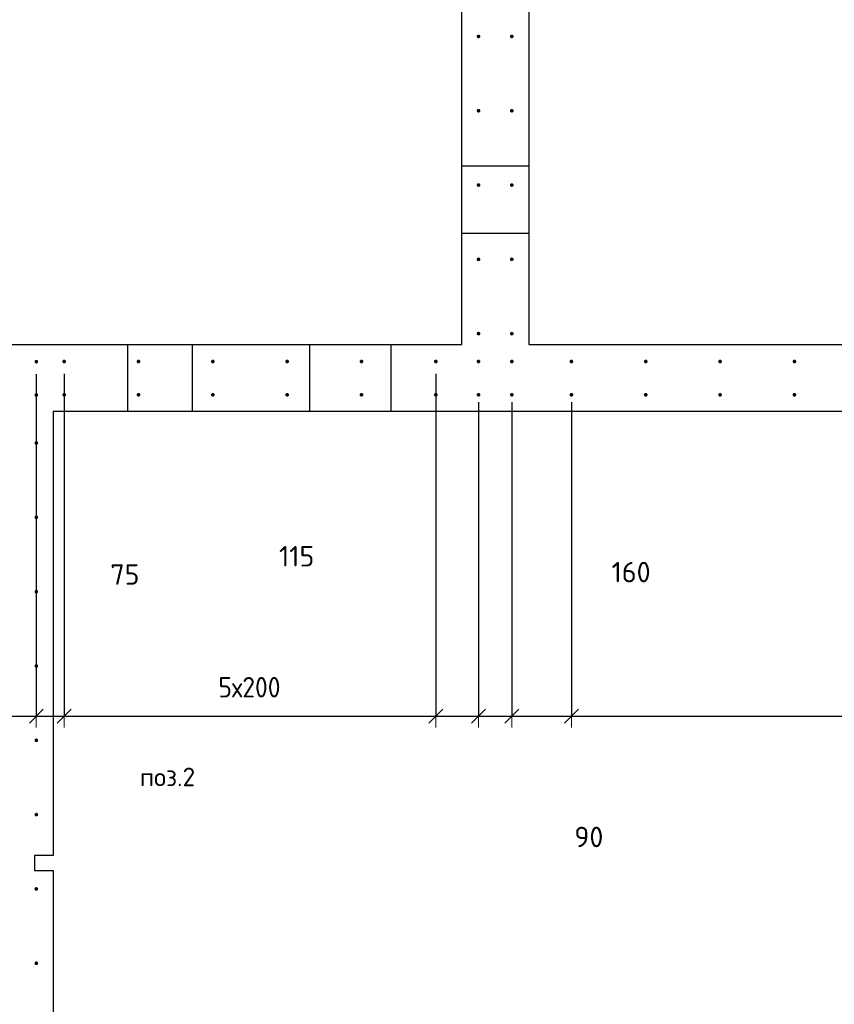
# Model space of a CAD drawing. Header units: millimetres. Extents: x -3026 to 47325, y -2839 to 55854.
# Tile 27 of 130: x 8910 to 11102, y 32724 to 35375. Entities that reach past the tile are written whole.
import ezdxf

# ---------------------------------------------------------------- set-up
doc = ezdxf.new("R2010")
doc.units = ezdxf.units.MM
doc.header["$PDMODE"] = 65
doc.linetypes.add('________', pattern=[0])
for name, color, linetype, lineweight in [('Standard', 7, 'Continuous', 25), ('Арм.стержн. вертикальными 1', 22, 'Continuous', 35), ('Размерная линия_ общее', 7, 'Continuous', 13)]:
    doc.layers.add(name, color=color, linetype=linetype, lineweight=lineweight)
doc.styles.add('ISOCPEUR', font='ISOCPEUR')
doc.dimstyles.new('DIMSTYLE_3', dxfattribs={"dimtxt": 55, "dimasz": 62.5, "dimexe": 0, "dimexo": 0, "dimgap": 27.5, "dimtad": 2, "dimdec": 0, "dimrnd": 5, "dimzin": 12, "dimdsep": 46, "dimtxsty": 'ISOCPEUR', "dimblk1": 'ALL_ML_STRICH', "dimblk2": 'ALL_ML_STRICH', "dimsah": 1, "dimcen": 0, "dimclrd": 7, "dimclre": 256, "dimclrt": 7, "dimadec": 0, "dimazin": 0, "dimtfac": 1, "dimtdec": 0, "dimtix": 1, "dimtmove": 2, "dimatfit": 3, "dimfxl": 0, "dimtzin": 0, "dimlwd": 0, "dimlwe": -3, "dimarcsym": 0})
doc.dimstyles.new('DIMSTYLE_8', dxfattribs={"dimtxt": 55, "dimasz": 62.5, "dimexe": 0, "dimexo": 0, "dimgap": 27.5, "dimtad": 2, "dimdec": 0, "dimrnd": 5, "dimzin": 12, "dimdsep": 46, "dimtxsty": 'ISOCPEUR', "dimblk1": 'ALL_ML_STRICH', "dimblk2": 'ALL_ML_STRICH', "dimsah": 1, "dimcen": 0, "dimclrd": 7, "dimclre": 256, "dimclrt": 7, "dimadec": 0, "dimazin": 0, "dimtfac": 1, "dimtdec": 0, "dimtix": 1, "dimtmove": 2, "dimatfit": 3, "dimfxl": 0, "dimtvp": 1.2, "dimtzin": 0, "dimlwd": 0, "dimlwe": -3, "dimarcsym": 0})
doc.dimstyles.new('DIMSTYLE_9', dxfattribs={"dimtxt": 55, "dimasz": 62.5, "dimexe": 0, "dimexo": 0, "dimgap": 27.5, "dimtad": 0, "dimdec": 0, "dimrnd": 5, "dimzin": 12, "dimdsep": 46, "dimtxsty": 'ISOCPEUR', "dimblk1": 'ALL_ML_STRICH', "dimblk2": 'ALL_ML_STRICH', "dimsah": 1, "dimcen": 0, "dimclrd": 7, "dimclre": 256, "dimclrt": 7, "dimadec": 0, "dimazin": 0, "dimtfac": 1, "dimtdec": 0, "dimtix": 1, "dimtmove": 2, "dimatfit": 3, "dimfxl": 0, "dimtvp": 1.2, "dimtzin": 0, "dimlwd": 0, "dimlwe": -3, "dimarcsym": 0})

# ---------------------------------------------------------------- blocks, each defined once
blk = doc.blocks.new('ALL_ML_STRICH')
at = {"color": 0, "linetype": 'ByBlock', "lineweight": -2}
for p, q in [((0, -0.5), (0, 0.5)), ((-1, 0), (0.5, 0)), ((-0.3, -0.3), (0.3, 0.3))]:
    blk.add_line(p, q, dxfattribs=at)
blk = doc.blocks.new('*D391')
at = {"layer": 'DEFPOINTS', "color": 7, "linetype": 'Continuous', "lineweight": 13, "transparency": 33554687}
for p in [(8865.5, 34440.8), (8955, 34440.8), (8865.5, 33500.3)]:
    blk.add_point(p, dxfattribs=at)
at = {"layer": 'Размерная линия_ общее', "color": 253, "linetype": 'Continuous', "lineweight": -2, "true_color": 0xa0a0a0, "transparency": 33554687}
for p, q in [((8865.5, 34420.8), (8865.5, 33500.3)), ((8955, 34420.8), (8955, 33500.3))]:
    blk.add_line(p, q, dxfattribs=at)
at = {"layer": 'Размерная линия_ общее', "color": 7, "linetype": 'Continuous', "lineweight": -2, "transparency": 33554687}
blk.add_line((8865.5, 33500.3), (8955, 33500.3), dxfattribs=at)
at = {"layer": 'Размерная линия_ общее', "color": 7, "linetype": 'Continuous', "lineweight": 13, "transparency": 33554687, "xscale": 62.5, "yscale": 62.5, "zscale": 62.5, "rotation": 180}
blk.add_blockref('ALL_ML_STRICH', (8865.5, 33500.3), dxfattribs=at)
at = {"layer": 'Размерная линия_ общее', "color": 7, "linetype": 'Continuous', "lineweight": 13, "transparency": 33554687, "xscale": 62.5, "yscale": 62.5, "zscale": 62.5}
blk.add_blockref('ALL_ML_STRICH', (8955, 33500.3), dxfattribs=at)
at = {"layer": 'Размерная линия_ общее', "color": 7, "linetype": 'Continuous', "lineweight": 13, "transparency": 33554687, "insert": (8209, 32844.9), "char_height": 55, "width": 110, "attachment_point": 5, "style": 'ISOCPEUR'}
blk.add_mtext('\\A1;{90}', dxfattribs=at)
blk = doc.blocks.new('*D392')
at = {"layer": 'DEFPOINTS', "color": 7, "linetype": 'Continuous', "lineweight": 13, "transparency": 33554687}
for p in [(8955, 34440.8), (9030, 34441.3), (8955, 33500.3)]:
    blk.add_point(p, dxfattribs=at)
at = {"layer": 'Размерная линия_ общее', "color": 253, "linetype": 'Continuous', "lineweight": -2, "true_color": 0xa0a0a0, "transparency": 33554687}
for p, q in [((8955, 34420.8), (8955, 33500.3)), ((9030, 34421.3), (9030, 33500.3))]:
    blk.add_line(p, q, dxfattribs=at)
at = {"layer": 'Размерная линия_ общее', "color": 7, "linetype": 'Continuous', "lineweight": -2, "transparency": 33554687}
blk.add_line((8955, 33500.3), (9030, 33500.3), dxfattribs=at)
at = {"layer": 'Размерная линия_ общее', "color": 7, "linetype": 'Continuous', "lineweight": 13, "transparency": 33554687, "xscale": 62.5, "yscale": 62.5, "zscale": 62.5, "rotation": 180}
blk.add_blockref('ALL_ML_STRICH', (8955, 33500.3), dxfattribs=at)
at = {"layer": 'Размерная линия_ общее', "color": 7, "linetype": 'Continuous', "lineweight": 13, "transparency": 33554687, "xscale": 62.5, "yscale": 62.5, "zscale": 62.5}
blk.add_blockref('ALL_ML_STRICH', (9030, 33500.3), dxfattribs=at)
at = {"layer": 'Размерная линия_ общее', "color": 7, "linetype": 'Continuous', "lineweight": 13, "transparency": 33554687, "insert": (9193.3, 33881.3), "char_height": 55, "width": 110, "attachment_point": 5, "style": 'ISOCPEUR'}
blk.add_mtext('\\A1;{75}', dxfattribs=at)
blk = doc.blocks.new('*D393')
at = {"layer": 'DEFPOINTS', "color": 7, "linetype": 'Continuous', "lineweight": 13, "transparency": 33554687}
for p in [(9030, 34441.3), (10030, 34441.3), (9030, 33500.3)]:
    blk.add_point(p, dxfattribs=at)
at = {"layer": 'Размерная линия_ общее', "color": 253, "linetype": 'Continuous', "lineweight": -2, "true_color": 0xa0a0a0, "transparency": 33554687}
for p, q in [((9030, 34421.3), (9030, 33500.3)), ((10030, 34421.3), (10030, 33500.3))]:
    blk.add_line(p, q, dxfattribs=at)
at = {"layer": 'Размерная линия_ общее', "color": 7, "linetype": 'Continuous', "lineweight": -2, "transparency": 33554687}
blk.add_line((9030, 33500.3), (10030, 33500.3), dxfattribs=at)
at = {"layer": 'Размерная линия_ общее', "color": 7, "linetype": 'Continuous', "lineweight": 13, "transparency": 33554687, "xscale": 62.5, "yscale": 62.5, "zscale": 62.5, "rotation": 180}
blk.add_blockref('ALL_ML_STRICH', (9030, 33500.3), dxfattribs=at)
at = {"layer": 'Размерная линия_ общее', "color": 7, "linetype": 'Continuous', "lineweight": 13, "transparency": 33554687, "xscale": 62.5, "yscale": 62.5, "zscale": 62.5}
blk.add_blockref('ALL_ML_STRICH', (10030, 33500.3), dxfattribs=at)
at = {"layer": 'Размерная линия_ общее', "color": 7, "linetype": 'Continuous', "lineweight": 13, "transparency": 33554687, "insert": (9445, 33605.3), "char_height": 55, "width": 2.75, "attachment_point": 1, "line_spacing_factor": 0.60241, "style": 'ISOCPEUR'}
blk.add_mtext('\\W0.91;5х200', dxfattribs=at)
blk = doc.blocks.new('*D394')
at = {"layer": 'DEFPOINTS', "color": 7, "linetype": 'Continuous', "lineweight": 13, "transparency": 33554687}
for p in [(10030, 34441.3), (10145, 34365), (10030, 33500.3)]:
    blk.add_point(p, dxfattribs=at)
at = {"layer": 'Размерная линия_ общее', "color": 253, "linetype": 'Continuous', "lineweight": -2, "true_color": 0xa0a0a0, "transparency": 33554687}
for p, q in [((10030, 34421.3), (10030, 33500.3)), ((10145, 34345), (10145, 33500.3))]:
    blk.add_line(p, q, dxfattribs=at)
at = {"layer": 'Размерная линия_ общее', "color": 7, "linetype": 'Continuous', "lineweight": -2, "transparency": 33554687}
blk.add_line((10030, 33500.3), (10145, 33500.3), dxfattribs=at)
at = {"layer": 'Размерная линия_ общее', "color": 7, "linetype": 'Continuous', "lineweight": 13, "transparency": 33554687, "xscale": 62.5, "yscale": 62.5, "zscale": 62.5, "rotation": 180}
blk.add_blockref('ALL_ML_STRICH', (10030, 33500.3), dxfattribs=at)
at = {"layer": 'Размерная линия_ общее', "color": 7, "linetype": 'Continuous', "lineweight": 13, "transparency": 33554687, "xscale": 62.5, "yscale": 62.5, "zscale": 62.5}
blk.add_blockref('ALL_ML_STRICH', (10145, 33500.3), dxfattribs=at)
at = {"layer": 'Размерная линия_ общее', "color": 7, "linetype": 'Continuous', "lineweight": 13, "transparency": 33554687, "insert": (9655.6, 33930.4), "char_height": 55, "width": 165, "attachment_point": 5, "style": 'ISOCPEUR'}
blk.add_mtext('\\A1;{115}', dxfattribs=at)
blk = doc.blocks.new('*D395')
at = {"layer": 'DEFPOINTS', "color": 7, "linetype": 'Continuous', "lineweight": 13, "transparency": 33554687}
for p in [(10145, 34365), (10234.5, 34365), (10145, 33500.3)]:
    blk.add_point(p, dxfattribs=at)
at = {"layer": 'Размерная линия_ общее', "color": 253, "linetype": 'Continuous', "lineweight": -2, "true_color": 0xa0a0a0, "transparency": 33554687}
for p, q in [((10145, 34345), (10145, 33500.3)), ((10234.5, 34345), (10234.5, 33500.3))]:
    blk.add_line(p, q, dxfattribs=at)
at = {"layer": 'Размерная линия_ общее', "color": 7, "linetype": 'Continuous', "lineweight": -2, "transparency": 33554687}
blk.add_line((10145, 33500.3), (10234.5, 33500.3), dxfattribs=at)
at = {"layer": 'Размерная линия_ общее', "color": 7, "linetype": 'Continuous', "lineweight": 13, "transparency": 33554687, "xscale": 62.5, "yscale": 62.5, "zscale": 62.5, "rotation": 180}
blk.add_blockref('ALL_ML_STRICH', (10145, 33500.3), dxfattribs=at)
at = {"layer": 'Размерная линия_ общее', "color": 7, "linetype": 'Continuous', "lineweight": 13, "transparency": 33554687, "xscale": 62.5, "yscale": 62.5, "zscale": 62.5}
blk.add_blockref('ALL_ML_STRICH', (10234.5, 33500.3), dxfattribs=at)
at = {"layer": 'Размерная линия_ общее', "color": 7, "linetype": 'Continuous', "lineweight": 13, "transparency": 33554687, "insert": (10441.8, 33174.8), "char_height": 55, "width": 110, "attachment_point": 5, "style": 'ISOCPEUR'}
blk.add_mtext('\\A1;{90}', dxfattribs=at)
blk = doc.blocks.new('*D396')
at = {"layer": 'DEFPOINTS', "color": 7, "linetype": 'Continuous', "lineweight": 13, "transparency": 33554687}
for p in [(10234.5, 34365), (10395, 34365), (10234.5, 33500.3)]:
    blk.add_point(p, dxfattribs=at)
at = {"layer": 'Размерная линия_ общее', "color": 253, "linetype": 'Continuous', "lineweight": -2, "true_color": 0xa0a0a0, "transparency": 33554687}
for p, q in [((10234.5, 34345), (10234.5, 33500.3)), ((10395, 34345), (10395, 33500.3))]:
    blk.add_line(p, q, dxfattribs=at)
at = {"layer": 'Размерная линия_ общее', "color": 7, "linetype": 'Continuous', "lineweight": -2, "transparency": 33554687}
blk.add_line((10234.5, 33500.3), (10395, 33500.3), dxfattribs=at)
at = {"layer": 'Размерная линия_ общее', "color": 7, "linetype": 'Continuous', "lineweight": 13, "transparency": 33554687, "xscale": 62.5, "yscale": 62.5, "zscale": 62.5, "rotation": 180}
blk.add_blockref('ALL_ML_STRICH', (10234.5, 33500.3), dxfattribs=at)
at = {"layer": 'Размерная линия_ общее', "color": 7, "linetype": 'Continuous', "lineweight": 13, "transparency": 33554687, "xscale": 62.5, "yscale": 62.5, "zscale": 62.5}
blk.add_blockref('ALL_ML_STRICH', (10395, 33500.3), dxfattribs=at)
at = {"layer": 'Размерная линия_ общее', "color": 7, "linetype": 'Continuous', "lineweight": 13, "transparency": 33554687, "insert": (10555.6, 33887.7), "char_height": 55, "width": 165, "attachment_point": 5, "style": 'ISOCPEUR'}
blk.add_mtext('\\A1;{160}', dxfattribs=at)
blk = doc.blocks.new('*D397')
at = {"layer": 'DEFPOINTS', "color": 7, "linetype": 'Continuous', "lineweight": 13, "transparency": 33554687}
for p in [(12795, 34441.3), (10395, 34365), (10395, 33500.3)]:
    blk.add_point(p, dxfattribs=at)
at = {"layer": 'Размерная линия_ общее', "color": 253, "linetype": 'Continuous', "lineweight": -2, "true_color": 0xa0a0a0, "transparency": 33554687}
for p, q in [((12795, 34421.3), (12795, 33500.3)), ((10395, 34345), (10395, 33500.3))]:
    blk.add_line(p, q, dxfattribs=at)
at = {"layer": 'Размерная линия_ общее', "color": 7, "linetype": 'Continuous', "lineweight": -2, "transparency": 33554687}
blk.add_line((10395, 33500.3), (12795, 33500.3), dxfattribs=at)
at = {"layer": 'Размерная линия_ общее', "color": 7, "linetype": 'Continuous', "lineweight": 13, "transparency": 33554687, "xscale": 62.5, "yscale": 62.5, "zscale": 62.5, "rotation": 180}
blk.add_blockref('ALL_ML_STRICH', (10395, 33500.3), dxfattribs=at)
at = {"layer": 'Размерная линия_ общее', "color": 7, "linetype": 'Continuous', "lineweight": 13, "transparency": 33554687, "xscale": 62.5, "yscale": 62.5, "zscale": 62.5}
blk.add_blockref('ALL_ML_STRICH', (12795, 33500.3), dxfattribs=at)
at = {"layer": 'Размерная линия_ общее', "color": 7, "linetype": 'Continuous', "lineweight": 13, "transparency": 33554687, "insert": (11407.5, 33605.3), "char_height": 55, "width": 2.75, "attachment_point": 1, "line_spacing_factor": 0.60241, "style": 'ISOCPEUR'}
blk.add_mtext('\\W0.91;12х200=2400', dxfattribs=at)

msp = doc.modelspace()

# ---------------------------------------------------------------- hatches: boundary and pattern name
at = {"layer": 'Арм.стержн. вертикальными 1', "linetype": 'Continuous', "lineweight": 50, "transparency": 33554687}
for points in [[(10150, 35329.5), (10149.6, 35331.4), (10148.5, 35333), (10146.9, 35334.1), (10145, 35334.5), (10143.1, 35334.1), (10141.4, 35333), (10140.4, 35331.4), (10140, 35329.5), (10140.4, 35327.6), (10141.4, 35326), (10143.1, 35324.9), (10145, 35324.5), (10146.9, 35324.9), (10148.5, 35326), (10149.6, 35327.6)], [(10239.5, 35329.5), (10239.1, 35331.4), (10238, 35333), (10236.4, 35334.1), (10234.5, 35334.5), (10232.6, 35334.1), (10231, 35333), (10229.9, 35331.4), (10229.5, 35329.5), (10229.9, 35327.6), (10231, 35326), (10232.6, 35324.9), (10234.5, 35324.5), (10236.4, 35324.9), (10238, 35326), (10239.1, 35327.6)], [(10150, 35129.5), (10149.6, 35131.4), (10148.5, 35133), (10146.9, 35134.1), (10145, 35134.5), (10143.1, 35134.1), (10141.4, 35133), (10140.4, 35131.4), (10140, 35129.5), (10140.4, 35127.6), (10141.4, 35126), (10143.1, 35124.9), (10145, 35124.5), (10146.9, 35124.9), (10148.5, 35126), (10149.6, 35127.6)], [(10239.5, 35129.5), (10239.1, 35131.4), (10238, 35133), (10236.4, 35134.1), (10234.5, 35134.5), (10232.6, 35134.1), (10231, 35133), (10229.9, 35131.4), (10229.5, 35129.5), (10229.9, 35127.6), (10231, 35126), (10232.6, 35124.9), (10234.5, 35124.5), (10236.4, 35124.9), (10238, 35126), (10239.1, 35127.6)], [(10150, 34929.5), (10149.6, 34931.4), (10148.5, 34933), (10146.9, 34934.1), (10145, 34934.5), (10143.1, 34934.1), (10141.4, 34933), (10140.4, 34931.4), (10140, 34929.5), (10140.4, 34927.6), (10141.4, 34926), (10143.1, 34924.9), (10145, 34924.5), (10146.9, 34924.9), (10148.5, 34926), (10149.6, 34927.6)], [(10239.5, 34929.5), (10239.1, 34931.4), (10238, 34933), (10236.4, 34934.1), (10234.5, 34934.5), (10232.6, 34934.1), (10231, 34933), (10229.9, 34931.4), (10229.5, 34929.5), (10229.9, 34927.6), (10231, 34926), (10232.6, 34924.9), (10234.5, 34924.5), (10236.4, 34924.9), (10238, 34926), (10239.1, 34927.6)], [(10150, 34729.5), (10149.6, 34731.4), (10148.5, 34733), (10146.9, 34734.1), (10145, 34734.5), (10143.1, 34734.1), (10141.4, 34733), (10140.4, 34731.4), (10140, 34729.5), (10140.4, 34727.6), (10141.4, 34726), (10143.1, 34724.9), (10145, 34724.5), (10146.9, 34724.9), (10148.5, 34726), (10149.6, 34727.6)], [(10239.5, 34729.5), (10239.1, 34731.4), (10238, 34733), (10236.4, 34734.1), (10234.5, 34734.5), (10232.6, 34734.1), (10231, 34733), (10229.9, 34731.4), (10229.5, 34729.5), (10229.9, 34727.6), (10231, 34726), (10232.6, 34724.9), (10234.5, 34724.5), (10236.4, 34724.9), (10238, 34726), (10239.1, 34727.6)], [(10150, 34529.5), (10149.6, 34531.4), (10148.5, 34533), (10146.9, 34534.1), (10145, 34534.5), (10143.1, 34534.1), (10141.4, 34533), (10140.4, 34531.4), (10140, 34529.5), (10140.4, 34527.6), (10141.4, 34526), (10143.1, 34524.9), (10145, 34524.5), (10146.9, 34524.9), (10148.5, 34526), (10149.6, 34527.6)], [(10239.5, 34529.5), (10239.1, 34531.4), (10238, 34533), (10236.4, 34534.1), (10234.5, 34534.5), (10232.6, 34534.1), (10231, 34533), (10229.9, 34531.4), (10229.5, 34529.5), (10229.9, 34527.6), (10231, 34526), (10232.6, 34524.9), (10234.5, 34524.5), (10236.4, 34524.9), (10238, 34526), (10239.1, 34527.6)], [(8960, 34454), (8959.6, 34455.9), (8958.5, 34457.6), (8956.9, 34458.7), (8955, 34459), (8953.1, 34458.7), (8951.5, 34457.6), (8950.4, 34455.9), (8950, 34454), (8950.4, 34452.1), (8951.5, 34450.5), (8953.1, 34449.4), (8955, 34449), (8956.9, 34449.4), (8958.5, 34450.5), (8959.6, 34452.1)], [(9035, 34454.5), (9034.6, 34456.4), (9033.5, 34458.1), (9031.9, 34459.2), (9030, 34459.5), (9028.1, 34459.2), (9026.5, 34458.1), (9025.4, 34456.4), (9025, 34454.5), (9025.4, 34452.6), (9026.5, 34451), (9028.1, 34449.9), (9030, 34449.5), (9031.9, 34449.9), (9033.5, 34451), (9034.6, 34452.6)], [(9235, 34454.5), (9234.6, 34456.4), (9233.5, 34458.1), (9231.9, 34459.2), (9230, 34459.5), (9228.1, 34459.2), (9226.5, 34458.1), (9225.4, 34456.4), (9225, 34454.5), (9225.4, 34452.6), (9226.5, 34451), (9228.1, 34449.9), (9230, 34449.5), (9231.9, 34449.9), (9233.5, 34451), (9234.6, 34452.6)], [(9435, 34454.5), (9434.6, 34456.4), (9433.5, 34458.1), (9431.9, 34459.2), (9430, 34459.5), (9428.1, 34459.2), (9426.5, 34458.1), (9425.4, 34456.4), (9425, 34454.5), (9425.4, 34452.6), (9426.5, 34451), (9428.1, 34449.9), (9430, 34449.5), (9431.9, 34449.9), (9433.5, 34451), (9434.6, 34452.6)], [(9635, 34454.5), (9634.6, 34456.4), (9633.5, 34458.1), (9631.9, 34459.2), (9630, 34459.5), (9628.1, 34459.2), (9626.5, 34458.1), (9625.4, 34456.4), (9625, 34454.5), (9625.4, 34452.6), (9626.5, 34451), (9628.1, 34449.9), (9630, 34449.5), (9631.9, 34449.9), (9633.5, 34451), (9634.6, 34452.6)], [(9835, 34454.5), (9834.6, 34456.4), (9833.5, 34458.1), (9831.9, 34459.2), (9830, 34459.5), (9828.1, 34459.2), (9826.5, 34458.1), (9825.4, 34456.4), (9825, 34454.5), (9825.4, 34452.6), (9826.5, 34451), (9828.1, 34449.9), (9830, 34449.5), (9831.9, 34449.9), (9833.5, 34451), (9834.6, 34452.6)], [(10035, 34454.5), (10034.6, 34456.4), (10033.5, 34458.1), (10031.9, 34459.2), (10030, 34459.5), (10028.1, 34459.2), (10026.5, 34458.1), (10025.4, 34456.4), (10025, 34454.5), (10025.4, 34452.6), (10026.5, 34451), (10028.1, 34449.9), (10030, 34449.5), (10031.9, 34449.9), (10033.5, 34451), (10034.6, 34452.6)], [(10150, 34454.5), (10149.6, 34456.4), (10148.5, 34458.1), (10146.9, 34459.2), (10145, 34459.5), (10143.1, 34459.2), (10141.4, 34458.1), (10140.4, 34456.4), (10140, 34454.5), (10140.4, 34452.6), (10141.4, 34451), (10143.1, 34449.9), (10145, 34449.5), (10146.9, 34449.9), (10148.5, 34451), (10149.6, 34452.6)], [(10239.5, 34454.5), (10239.1, 34456.4), (10238, 34458.1), (10236.4, 34459.2), (10234.5, 34459.5), (10232.6, 34459.2), (10231, 34458.1), (10229.9, 34456.4), (10229.5, 34454.5), (10229.9, 34452.6), (10231, 34451), (10232.6, 34449.9), (10234.5, 34449.5), (10236.4, 34449.9), (10238, 34451), (10239.1, 34452.6)], [(10400, 34454.5), (10399.6, 34456.4), (10398.5, 34458.1), (10396.9, 34459.2), (10395, 34459.5), (10393.1, 34459.2), (10391.5, 34458.1), (10390.4, 34456.4), (10390, 34454.5), (10390.4, 34452.6), (10391.5, 34451), (10393.1, 34449.9), (10395, 34449.5), (10396.9, 34449.9), (10398.5, 34451), (10399.6, 34452.6)], [(10600, 34454.5), (10599.6, 34456.4), (10598.5, 34458.1), (10596.9, 34459.2), (10595, 34459.5), (10593.1, 34459.2), (10591.5, 34458.1), (10590.4, 34456.4), (10590, 34454.5), (10590.4, 34452.6), (10591.5, 34451), (10593.1, 34449.9), (10595, 34449.5), (10596.9, 34449.9), (10598.5, 34451), (10599.6, 34452.6)], [(10800, 34454.5), (10799.6, 34456.4), (10798.5, 34458.1), (10796.9, 34459.2), (10795, 34459.5), (10793.1, 34459.2), (10791.5, 34458.1), (10790.4, 34456.4), (10790, 34454.5), (10790.4, 34452.6), (10791.5, 34451), (10793.1, 34449.9), (10795, 34449.5), (10796.9, 34449.9), (10798.5, 34451), (10799.6, 34452.6)], [(11000, 34454.5), (10999.6, 34456.4), (10998.5, 34458.1), (10996.9, 34459.2), (10995, 34459.5), (10993.1, 34459.2), (10991.5, 34458.1), (10990.4, 34456.4), (10990, 34454.5), (10990.4, 34452.6), (10991.5, 34451), (10993.1, 34449.9), (10995, 34449.5), (10996.9, 34449.9), (10998.5, 34451), (10999.6, 34452.6)], [(8960, 34364.5), (8959.6, 34366.4), (8958.5, 34368), (8956.9, 34369.1), (8955, 34369.5), (8953.1, 34369.1), (8951.5, 34368), (8950.4, 34366.4), (8950, 34364.5), (8950.4, 34362.6), (8951.5, 34361), (8953.1, 34359.9), (8955, 34359.5), (8956.9, 34359.9), (8958.5, 34361), (8959.6, 34362.6)], [(9035, 34365), (9034.6, 34366.9), (9033.5, 34368.5), (9031.9, 34369.6), (9030, 34370), (9028.1, 34369.6), (9026.5, 34368.5), (9025.4, 34366.9), (9025, 34365), (9025.4, 34363.1), (9026.5, 34361.5), (9028.1, 34360.4), (9030, 34360), (9031.9, 34360.4), (9033.5, 34361.5), (9034.6, 34363.1)], [(9235, 34365), (9234.6, 34366.9), (9233.5, 34368.5), (9231.9, 34369.6), (9230, 34370), (9228.1, 34369.6), (9226.5, 34368.5), (9225.4, 34366.9), (9225, 34365), (9225.4, 34363.1), (9226.5, 34361.5), (9228.1, 34360.4), (9230, 34360), (9231.9, 34360.4), (9233.5, 34361.5), (9234.6, 34363.1)], [(9435, 34365), (9434.6, 34366.9), (9433.5, 34368.5), (9431.9, 34369.6), (9430, 34370), (9428.1, 34369.6), (9426.5, 34368.5), (9425.4, 34366.9), (9425, 34365), (9425.4, 34363.1), (9426.5, 34361.5), (9428.1, 34360.4), (9430, 34360), (9431.9, 34360.4), (9433.5, 34361.5), (9434.6, 34363.1)], [(9635, 34365), (9634.6, 34366.9), (9633.5, 34368.5), (9631.9, 34369.6), (9630, 34370), (9628.1, 34369.6), (9626.5, 34368.5), (9625.4, 34366.9), (9625, 34365), (9625.4, 34363.1), (9626.5, 34361.5), (9628.1, 34360.4), (9630, 34360), (9631.9, 34360.4), (9633.5, 34361.5), (9634.6, 34363.1)], [(9835, 34365), (9834.6, 34366.9), (9833.5, 34368.5), (9831.9, 34369.6), (9830, 34370), (9828.1, 34369.6), (9826.5, 34368.5), (9825.4, 34366.9), (9825, 34365), (9825.4, 34363.1), (9826.5, 34361.5), (9828.1, 34360.4), (9830, 34360), (9831.9, 34360.4), (9833.5, 34361.5), (9834.6, 34363.1)], [(10035, 34365), (10034.6, 34366.9), (10033.5, 34368.5), (10031.9, 34369.6), (10030, 34370), (10028.1, 34369.6), (10026.5, 34368.5), (10025.4, 34366.9), (10025, 34365), (10025.4, 34363.1), (10026.5, 34361.5), (10028.1, 34360.4), (10030, 34360), (10031.9, 34360.4), (10033.5, 34361.5), (10034.6, 34363.1)], [(10150, 34365), (10149.6, 34366.9), (10148.5, 34368.5), (10146.9, 34369.6), (10145, 34370), (10143.1, 34369.6), (10141.4, 34368.5), (10140.4, 34366.9), (10140, 34365), (10140.4, 34363.1), (10141.4, 34361.5), (10143.1, 34360.4), (10145, 34360), (10146.9, 34360.4), (10148.5, 34361.5), (10149.6, 34363.1)], [(10239.5, 34365), (10239.1, 34366.9), (10238, 34368.5), (10236.4, 34369.6), (10234.5, 34370), (10232.6, 34369.6), (10231, 34368.5), (10229.9, 34366.9), (10229.5, 34365), (10229.9, 34363.1), (10231, 34361.5), (10232.6, 34360.4), (10234.5, 34360), (10236.4, 34360.4), (10238, 34361.5), (10239.1, 34363.1)], [(10400, 34365), (10399.6, 34366.9), (10398.5, 34368.5), (10396.9, 34369.6), (10395, 34370), (10393.1, 34369.6), (10391.5, 34368.5), (10390.4, 34366.9), (10390, 34365), (10390.4, 34363.1), (10391.5, 34361.5), (10393.1, 34360.4), (10395, 34360), (10396.9, 34360.4), (10398.5, 34361.5), (10399.6, 34363.1)], [(10600, 34365), (10599.6, 34366.9), (10598.5, 34368.5), (10596.9, 34369.6), (10595, 34370), (10593.1, 34369.6), (10591.5, 34368.5), (10590.4, 34366.9), (10590, 34365), (10590.4, 34363.1), (10591.5, 34361.5), (10593.1, 34360.4), (10595, 34360), (10596.9, 34360.4), (10598.5, 34361.5), (10599.6, 34363.1)], [(10800, 34365), (10799.6, 34366.9), (10798.5, 34368.5), (10796.9, 34369.6), (10795, 34370), (10793.1, 34369.6), (10791.5, 34368.5), (10790.4, 34366.9), (10790, 34365), (10790.4, 34363.1), (10791.5, 34361.5), (10793.1, 34360.4), (10795, 34360), (10796.9, 34360.4), (10798.5, 34361.5), (10799.6, 34363.1)], [(11000, 34365), (10999.6, 34366.9), (10998.5, 34368.5), (10996.9, 34369.6), (10995, 34370), (10993.1, 34369.6), (10991.5, 34368.5), (10990.4, 34366.9), (10990, 34365), (10990.4, 34363.1), (10991.5, 34361.5), (10993.1, 34360.4), (10995, 34360), (10996.9, 34360.4), (10998.5, 34361.5), (10999.6, 34363.1)], [(8960, 34235), (8959.6, 34236.9), (8958.5, 34238.5), (8956.9, 34239.6), (8955, 34240), (8953.1, 34239.6), (8951.5, 34238.5), (8950.4, 34236.9), (8950, 34235), (8950.4, 34233.1), (8951.5, 34231.5), (8953.1, 34230.4), (8955, 34230), (8956.9, 34230.4), (8958.5, 34231.5), (8959.6, 34233.1)], [(8960, 34035), (8959.6, 34036.9), (8958.5, 34038.5), (8956.9, 34039.6), (8955, 34040), (8953.1, 34039.6), (8951.5, 34038.5), (8950.4, 34036.9), (8950, 34035), (8950.4, 34033.1), (8951.5, 34031.5), (8953.1, 34030.4), (8955, 34030), (8956.9, 34030.4), (8958.5, 34031.5), (8959.6, 34033.1)], [(8960, 33835), (8959.6, 33836.9), (8958.5, 33838.5), (8956.9, 33839.6), (8955, 33840), (8953.1, 33839.6), (8951.5, 33838.5), (8950.4, 33836.9), (8950, 33835), (8950.4, 33833.1), (8951.5, 33831.5), (8953.1, 33830.4), (8955, 33830), (8956.9, 33830.4), (8958.5, 33831.5), (8959.6, 33833.1)], [(8960, 33635), (8959.6, 33636.9), (8958.5, 33638.5), (8956.9, 33639.6), (8955, 33640), (8953.1, 33639.6), (8951.5, 33638.5), (8950.4, 33636.9), (8950, 33635), (8950.4, 33633.1), (8951.5, 33631.5), (8953.1, 33630.4), (8955, 33630), (8956.9, 33630.4), (8958.5, 33631.5), (8959.6, 33633.1)], [(8960, 33435), (8959.6, 33436.9), (8958.5, 33438.5), (8956.9, 33439.6), (8955, 33440), (8953.1, 33439.6), (8951.5, 33438.5), (8950.4, 33436.9), (8950, 33435), (8950.4, 33433.1), (8951.5, 33431.5), (8953.1, 33430.4), (8955, 33430), (8956.9, 33430.4), (8958.5, 33431.5), (8959.6, 33433.1)], [(8960, 33235), (8959.6, 33236.9), (8958.5, 33238.5), (8956.9, 33239.6), (8955, 33240), (8953.1, 33239.6), (8951.5, 33238.5), (8950.4, 33236.9), (8950, 33235), (8950.4, 33233.1), (8951.5, 33231.5), (8953.1, 33230.4), (8955, 33230), (8956.9, 33230.4), (8958.5, 33231.5), (8959.6, 33233.1)], [(8960, 33035), (8959.6, 33036.9), (8958.5, 33038.5), (8956.9, 33039.6), (8955, 33040), (8953.1, 33039.6), (8951.5, 33038.5), (8950.4, 33036.9), (8950, 33035), (8950.4, 33033.1), (8951.5, 33031.5), (8953.1, 33030.4), (8955, 33030), (8956.9, 33030.4), (8958.5, 33031.5), (8959.6, 33033.1)], [(8960, 32835), (8959.6, 32836.9), (8958.5, 32838.5), (8956.9, 32839.6), (8955, 32840), (8953.1, 32839.6), (8951.5, 32838.5), (8950.4, 32836.9), (8950, 32835), (8950.4, 32833.1), (8951.5, 32831.5), (8953.1, 32830.4), (8955, 32830), (8956.9, 32830.4), (8958.5, 32831.5), (8959.6, 32833.1)]]:
    msp.add_hatch(color=4, dxfattribs=at).paths.add_polyline_path(points)

# ---------------------------------------------------------------- linework, layer by layer
at = {"color": 7, "linetype": 'Continuous', "lineweight": 25, "transparency": 33554687}
for p, q in [((9000, 34320), (9000, 33125)), ((8950, 33125), (8950, 33085)), ((9000, 33125), (8950, 33125)), ((8950, 33085), (9000, 33085)), ((9000, 33085), (9000, 31790))]:
    msp.add_line(p, q, dxfattribs=at)
at = {"layer": 'Standard', "color": 7, "linetype": 'Continuous', "lineweight": 25, "transparency": 33554687}
for p, q in [((10100, 34500), (10100, 36250)), ((10280, 36250), (10280, 34500)), ((8500, 34500), (10100, 34500)), ((10280, 34500), (12940, 34500)), ((10100, 34320), (9000, 34320)), ((12940, 34320), (10100, 34320))]:
    msp.add_line(p, q, dxfattribs=at)
at = {"layer": 'Standard', "color": 253, "linetype": '________', "lineweight": 25, "true_color": 0xababab, "transparency": 33554687}
for p, q in [((10280, 34980), (10100, 34980)), ((10100, 34800), (10280, 34800)), ((9200, 34500), (9200, 34320)), ((9375, 34320), (9375, 34500)), ((9690, 34500), (9690, 34320)), ((9910, 34320), (9910, 34500))]:
    msp.add_line(p, q, dxfattribs=at)

# ---------------------------------------------------------------- texts
at = {"layer": 'Standard', "color": 7, "linetype": 'Continuous', "lineweight": 18, "transparency": 33554687, "insert": (9233.3, 33336.4), "char_height": 50, "width": 175.962, "attachment_point": 4, "style": 'ISOCPEUR'}
msp.add_mtext('\\A1;{\\fISOCPEUR|i0|b0;\\H50.000000;\\W1.000000;\\C7;поз.2}\\P', dxfattribs=at)

# ---------------------------------------------------------------- dimensions: what is measured, and where the dimension line sits
at = {"layer": 'Размерная линия_ общее', "color": 7, "linetype": 'Continuous', "lineweight": 13, "transparency": 33554687}
for base, p1, p2, dimstyle, picture, middle in [((8955, 33500.3267), (8865.4687, 34420.7971), (8955, 34420.7971), 'DIMSTYLE_9', '*D391', (8208.9512, 32844.8945)), ((9030, 33500.3), (8955, 34420.8), (9030, 34421.3), 'DIMSTYLE_8', '*D392', (9193.3, 33881.3)), ((10145, 33500.3), (10030, 34421.3), (10145, 34345), 'DIMSTYLE_8', '*D394', (9655.6, 33930.4)), ((10234.5039, 33500.3267), (10144.9726, 34345.0001), (10234.5039, 34345.0001), 'DIMSTYLE_9', '*D395', (10441.7675, 33174.8392)), ((10395.0005, 33500.3267), (10234.5039, 34345.0001), (10395.0005, 34345.0001), 'DIMSTYLE_3', '*D396', (10555.5662, 33887.6583))]:
    dim = msp.add_linear_dim(base=base, p1=p1, p2=p2, dimstyle=dimstyle, override={"dimpost": '<>', "dimclrd": 7, "dimclre": 253, "dimclrt": 7, "dimlwd": 0, "dimlwe": 65533}, dxfattribs=at)
    dim.commit()
    dim.dimension.update_dxf_attribs({"geometry": picture, "text_midpoint": middle, "dimtype": 160})
for base, p1, p2, text, picture, middle in [((10030, 33500.3), (9030, 34421.3), (10030, 34421.3), '\\W0.91;5х200', '*D393', (9530, 33527.8)), ((12795, 33500.3), (10395, 34345), (12795, 34421.3), '\\W0.91;12х200=2400', '*D397', (11595, 33527.8))]:
    dim = msp.add_linear_dim(base=base, p1=p1, p2=p2, text=text, dimstyle='DIMSTYLE_3', override={"dimpost": '<>', "dimclrd": 7, "dimclre": 253, "dimclrt": 7, "dimlwd": 0, "dimlwe": 65533}, dxfattribs=at)
    dim.commit()
    dim.dimension.update_dxf_attribs({"geometry": picture, "text_midpoint": middle, "dimtype": 160})

doc.saveas('drawing.dxf')
